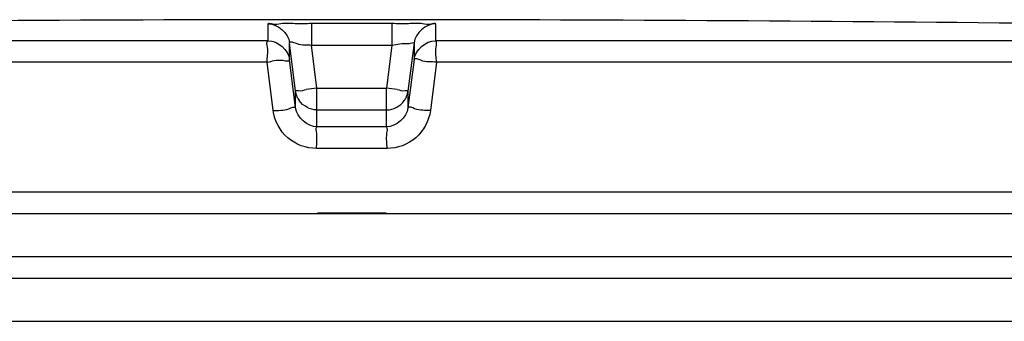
# Model space of a CAD drawing. Header units: millimetres. Extents: x 0 to 594, y 0 to 420.
# Tile 42 of 45: x 498.05 to 503.77, y 371.27 to 373.02. Entities that reach past the tile are written whole.
import ezdxf

# ---------------------------------------------------------------- set-up
doc = ezdxf.new("R2010")
doc.units = ezdxf.units.MM
doc.header["$LTSCALE"] = 32.67
doc.layers.get('0').update_dxf_attribs({"linetype": 'CONTINUOUS'})
doc.layers.add('01_GLOBAL', color=7, linetype='CONTINUOUS')

msp = doc.modelspace()

# ---------------------------------------------------------------- linework, layer by layer
at = {"color": 9, "linetype": 'Continuous'}
for p, q in [((499.49635, 372.89347), (499.49635, 372.99133)), ((499.74835, 372.99435), (499.74843, 372.86798)), ((499.74835, 372.99435), (500.21534, 372.99435)), ((500.21534, 372.99436), (500.21526, 372.86798)), ((500.46735, 372.99133), (500.46735, 372.89347)), ((499.49635, 372.89347), (490.61618, 372.89347)), ((499.62055, 372.78401), (499.62055, 372.88184)), ((499.65566, 372.60098), (499.62055, 372.88184)), ((499.77969, 372.61787), (499.74843, 372.86798)), ((499.74843, 372.86798), (500.21526, 372.86798)), ((500.21526, 372.86798), (500.184, 372.61787)), ((500.34314, 372.88184), (500.30803, 372.60098)), ((500.34314, 372.88184), (500.34314, 372.78401)), ((509.34752, 372.89347), (500.46735, 372.89347)), ((499.49004, 372.76851), (490.49459, 372.76851)), ((499.52562, 372.48749), (499.49004, 372.76851)), ((499.65566, 372.50299), (499.62055, 372.78401)), ((500.34314, 372.78401), (500.30803, 372.50299)), ((500.47365, 372.76851), (500.43807, 372.48749)), ((509.46911, 372.76851), (500.47365, 372.76851)), ((499.65566, 372.50299), (499.65566, 372.60098)), ((499.65694, 372.59293), (499.65566, 372.60098)), ((499.77969, 372.39316), (499.77969, 372.61787)), ((499.77969, 372.61787), (500.184, 372.61787)), ((500.184, 372.39316), (500.184, 372.61787)), ((500.30676, 372.59292), (500.30803, 372.60098)), ((500.30803, 372.60098), (500.30803, 372.50299)), ((499.77969, 372.49149), (499.77823, 372.4915)), ((499.77969, 372.49149), (500.184, 372.49149)), ((500.184, 372.49149), (500.18542, 372.4915)), ((500.184, 372.39316), (499.77969, 372.39316)), ((500.18669, 372.2682), (499.777, 372.2682)), ((509.48185, 372.01528), (490.48185, 372.01528)), ((499.78185, 371.89528), (500.18185, 371.89528))]:
    msp.add_line(p, q, dxfattribs=at)
at = {"color": 7, "linetype": 'Continuous'}
for p, q in [((490.48185, 371.89028), (509.48185, 371.89028)), ((490.48185, 371.64028), (509.48185, 371.64028)), ((490.60687, 371.51528), (509.35683, 371.51528))]:
    msp.add_line(p, q, dxfattribs=at)
for centre, radius, start, end in [((499.98185, 11.95278), 361.0625, 89.3842031, 90.6157969), ((499.78339, 372.61839), 0.12901, 207.55699, 214.16733), ((500.18031, 372.61838), 0.129, 325.74785, 332.43721)]:
    msp.add_arc(centre, radius, start, end, dxfattribs=at)
at = {"color": 9, "linetype": 'Continuous'}
for centre, radius, start, end in [((501.05049, 362.44524), 10.2517, 97.1207, 97.469672), ((498.9132, 362.44525), 10.25169, 82.530328, 82.8793)]:
    msp.add_arc(centre, radius, start, end, dxfattribs=at)
for points, knots in [([(499.49635, 372.99133), (499.49635, 372.99774), (499.53623, 372.98506), (499.5746, 372.99798), (499.65909, 372.99245), (499.7164, 372.99433), (499.74835, 372.99435)], [0, 0, 0, 0, 0.0762586, 0.294827, 0.6196793, 1, 1, 1, 1]), ([(500.21534, 372.99435), (500.2473, 372.99433), (500.3046, 372.99245), (500.38909, 372.99798), (500.42746, 372.98506), (500.46734, 372.99774), (500.46735, 372.99133)], [0, 0, 0, 0, 0.3803207, 0.705173, 0.9237414, 1, 1, 1, 1]), ([(499.49004, 372.76851), (499.49004, 372.79759), (499.50015, 372.8316), (499.48503, 372.88779), (499.49635, 372.89347)], [0, 0, 0, 0, 0.6966764, 1, 1, 1, 1]), ([(499.62055, 372.88184), (499.62051, 372.89447), (499.69095, 372.86045), (499.71839, 372.87156), (499.74843, 372.86798)], [0, 0, 0, 0, 0.2944526, 1, 1, 1, 1]), ([(500.21526, 372.86798), (500.24465, 372.87149), (500.28933, 372.88185), (500.3217, 372.87593), (500.34315, 372.88547), (500.34314, 372.88184)], [0, 0, 0, 0, 0.6902597, 0.9153972, 1, 1, 1, 1]), ([(500.47365, 372.76851), (500.47365, 372.79759), (500.46354, 372.8316), (500.47867, 372.88779), (500.46735, 372.89347)], [0, 0, 0, 0, 0.6965707, 1, 1, 1, 1]), ([(500.47365, 372.76851), (500.4431, 372.77234), (500.40641, 372.76346), (500.35037, 372.79484), (500.34314, 372.78401)], [0, 0, 0, 0, 0.7027859, 1, 1, 1, 1]), ([(499.49004, 372.76851), (499.52041, 372.77357), (499.5482, 372.79137), (499.62104, 372.77099), (499.62055, 372.78401)], [0, 0, 0, 0, 0.7026689, 1, 1, 1, 1]), ([(499.65566, 372.60098), (499.65568, 372.60659), (499.68932, 372.59909), (499.70258, 372.60795), (499.71776, 372.60994)], [0, 0, 0, 0, 0.2680118, 1, 1, 1, 1]), ([(500.24593, 372.60994), (500.26111, 372.60795), (500.27437, 372.59909), (500.30801, 372.60659), (500.30803, 372.60098)], [0, 0, 0, 0, 0.7319883, 1, 1, 1, 1]), ([(499.52562, 372.48749), (499.55607, 372.49131), (499.59303, 372.4827), (499.64813, 372.51354), (499.65566, 372.50299)], [0, 0, 0, 0, 0.7030221, 1, 1, 1, 1]), ([(500.43807, 372.48749), (500.40762, 372.49131), (500.37066, 372.4827), (500.31556, 372.51355), (500.30803, 372.50299)], [0, 0, 0, 0, 0.7030219, 1, 1, 1, 1]), ([(499.777, 372.2682), (499.7176, 372.26824), (499.59457, 372.31241), (499.53309, 372.42851), (499.52562, 372.48749)], [0, 0, 0, 0, 0.4997478, 1, 1, 1, 1]), ([(500.43807, 372.48749), (500.43062, 372.42867), (500.36932, 372.31257), (500.24625, 372.26823), (500.18669, 372.2682)], [0, 0, 0, 0, 0.4988909, 1, 1, 1, 1]), ([(499.777, 372.2682), (499.77702, 372.29728), (499.7851, 372.33565), (499.77165, 372.38347), (499.77969, 372.39316)], [0, 0, 0, 0, 0.6978374, 1, 1, 1, 1]), ([(500.18669, 372.2682), (500.18668, 372.29728), (500.1786, 372.33565), (500.19204, 372.38347), (500.184, 372.39316)], [0, 0, 0, 0, 0.6978378, 1, 1, 1, 1])]:
    msp.add_open_spline(points, degree=3, knots=knots, dxfattribs=at)
for points in [[(499.49635, 372.99133), (499.55154, 372.9914), (499.6137, 372.93661), (499.62055, 372.88184)], [(500.46735, 372.99133), (500.41216, 372.9914), (500.34999, 372.93661), (500.34314, 372.88184)], [(499.49635, 372.89347), (499.55153, 372.89354), (499.6137, 372.83877), (499.62055, 372.78401)], [(500.34314, 372.78401), (500.34999, 372.83877), (500.41216, 372.89354), (500.46735, 372.89347)], [(499.77969, 372.39316), (499.72447, 372.39322), (499.6625, 372.44819), (499.65566, 372.50299)], [(500.30803, 372.50299), (500.30119, 372.44819), (500.23922, 372.39322), (500.184, 372.39316)]]:
    msp.add_open_spline(points, degree=3, dxfattribs=at)
at = {"color": 7, "linetype": 'Continuous'}
for points, knots in [([(499.66902, 372.55871), (499.6662, 372.56411), (499.66134, 372.57527), (499.65811, 372.58701), (499.65695, 372.59293)], [0, 0, 0, 0, 0.5023909, 1, 1, 1, 1]), ([(500.29467, 372.55869), (500.29749, 372.5641), (500.30235, 372.57526), (500.30558, 372.587), (500.30674, 372.59292)], [0, 0, 0, 0, 0.5023916, 1, 1, 1, 1])]:
    msp.add_open_spline(points, degree=3, knots=knots, dxfattribs=at)
for points in [[(499.77823, 372.4915), (499.73981, 372.49199), (499.69823, 372.51415), (499.67665, 372.54594)], [(500.18542, 372.4915), (500.22379, 372.49197), (500.26534, 372.51406), (500.28694, 372.54578)]]:
    msp.add_open_spline(points, degree=3, dxfattribs=at)
at = {"layer": '01_GLOBAL', "color": 7, "linetype": 'Continuous'}
msp.add_line((490.60687, 371.51528), (509.35683, 371.51528), dxfattribs=at)
at = {"layer": '01_GLOBAL', "color": 9, "linetype": 'Continuous'}
msp.add_line((490.35685, 371.26528), (509.60685, 371.26528), dxfattribs=at)

doc.saveas('drawing.dxf')
